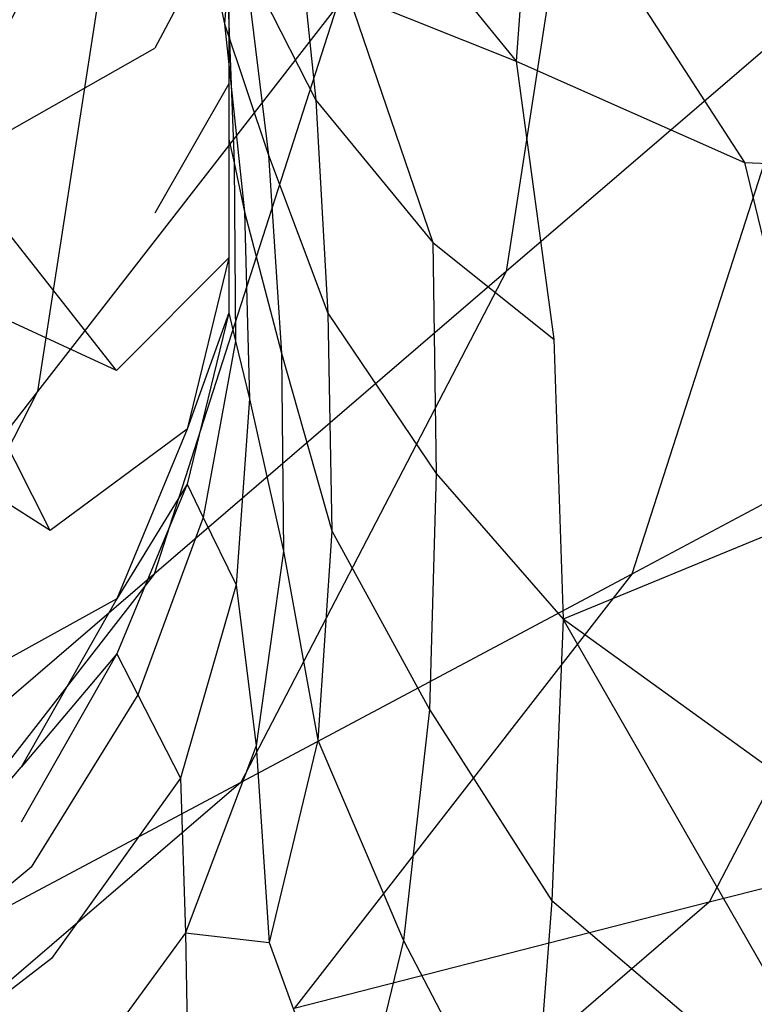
# Model space of a CAD drawing. Extents: x 0 to 0.36, y -0.493 to 0.
# Tile 40 of 53: x 0.222 to 0.27, y -0.256 to -0.192. Entities that reach past the tile are written whole.
import ezdxf

# ---------------------------------------------------------------- set-up
doc = ezdxf.new("R2010")
doc.units = 0
for name, color, linetype in [('L0_DECKEL_N_5688HR__0___REPLACE', 7, 'CONTINUOUS'), ('L2_WC_1_N_5688HR____REPLACEMTFO', 7, 'CONTINUOUS'), ('L3_WC_0_N_5688HR____REPLACEMTFO', 7, 'CONTINUOUS')]:
    doc.layers.add(name, color=color, linetype=linetype)

msp = doc.modelspace()

# ---------------------------------------------------------------- linework, layer by layer
at = {"layer": 'L0_DECKEL_N_5688HR__0___REPLACE', "color": 8}
for points, invisible_edges in [([(0.18, -0.0621, 0.367718), (0.212643, -0.478282, 0.367718), (0.331677, -0.0621, 0.367718), (0.18, -0.0621, 0.367718)], 10), ([(0.331677, -0.0621, 0.367718), (0.212643, -0.478282, 0.367718), (0.244049, -0.468031, 0.367718), (0.331677, -0.0621, 0.367718)], 13), ([(0.331677, -0.0621, 0.367718), (0.244049, -0.468031, 0.367718), (0.273487, -0.451432, 0.367718), (0.331677, -0.0621, 0.367718)], 10)]:
    msp.add_3dface(points, dxfattribs=dict(at, invisible_edges=invisible_edges))
at = {"layer": 'L2_WC_1_N_5688HR____REPLACEMTFO', "color": 8}
for points, invisible_edges in [([(0.213791, -0.166491, 0.224658), (0.213791, -0.206348, 0.209971), (0.229056, -0.17698, 0.224658), (0.213791, -0.166491, 0.224658)], 14), ([(0.253418, -0.208295, 0.224658), (0.259467, -0.169204, 0.244423), (0.242437, -0.191095, 0.224658), (0.253418, -0.208295, 0.224658)], 13), ([(0.259467, -0.169204, 0.244423), (0.253418, -0.208295, 0.224658), (0.273443, -0.191095, 0.244423), (0.259467, -0.169204, 0.244423)], 14), ([(0.223007, -0.216071, 0.209971), (0.229056, -0.17698, 0.224658), (0.213791, -0.206348, 0.209971), (0.223007, -0.216071, 0.209971)], 13), ([(0.229056, -0.17698, 0.224658), (0.223007, -0.216071, 0.209971), (0.242437, -0.191095, 0.224658), (0.229056, -0.17698, 0.224658)], 14), ([(0.230571, -0.227919, 0.209971), (0.242437, -0.191095, 0.224658), (0.223007, -0.216071, 0.209971), (0.230571, -0.227919, 0.209971)], 13), ([(0.242437, -0.191095, 0.224658), (0.230571, -0.227919, 0.209971), (0.253418, -0.208295, 0.224658), (0.242437, -0.191095, 0.224658)], 14), ([(0.261577, -0.227919, 0.224658), (0.273443, -0.191095, 0.244423), (0.253418, -0.208295, 0.224658), (0.261577, -0.227919, 0.224658)], 13), ([(0.273443, -0.191095, 0.244423), (0.261577, -0.227919, 0.224658), (0.283828, -0.216071, 0.244423), (0.273443, -0.191095, 0.244423)], 14), ([(0.213791, -0.206348, 0.209971), (0.201925, -0.243172, 0.200926), (0.223007, -0.216071, 0.209971), (0.213791, -0.206348, 0.209971)], 14), ([(0.236192, -0.241436, 0.209971), (0.253418, -0.208295, 0.224658), (0.230571, -0.227919, 0.209971), (0.236192, -0.241436, 0.209971)], 13), ([(0.253418, -0.208295, 0.224658), (0.236192, -0.241436, 0.209971), (0.261577, -0.227919, 0.224658), (0.253418, -0.208295, 0.224658)], 14), ([(0.205781, -0.249211, 0.200926), (0.223007, -0.216071, 0.209971), (0.201925, -0.243172, 0.200926), (0.205781, -0.249211, 0.200926)], 13), ([(0.223007, -0.216071, 0.209971), (0.205781, -0.249211, 0.200926), (0.230571, -0.227919, 0.209971), (0.223007, -0.216071, 0.209971)], 14), ([(0.266602, -0.249211, 0.224658), (0.283828, -0.216071, 0.244423), (0.261577, -0.227919, 0.224658), (0.266602, -0.249211, 0.224658)], 13), ([(0.283828, -0.216071, 0.244423), (0.266602, -0.249211, 0.224658), (0.290224, -0.243172, 0.244423), (0.283828, -0.216071, 0.244423)], 14), ([(0.208646, -0.256102, 0.200926), (0.230571, -0.227919, 0.209971), (0.205781, -0.249211, 0.200926), (0.208646, -0.256102, 0.200926)], 13), ([(0.230571, -0.227919, 0.209971), (0.208646, -0.256102, 0.200926), (0.236192, -0.241436, 0.209971), (0.230571, -0.227919, 0.209971)], 14), ([(0.239653, -0.256102, 0.209971), (0.261577, -0.227919, 0.224658), (0.236192, -0.241436, 0.209971), (0.239653, -0.256102, 0.209971)], 13), ([(0.261577, -0.227919, 0.224658), (0.239653, -0.256102, 0.209971), (0.266602, -0.249211, 0.224658), (0.261577, -0.227919, 0.224658)], 14), ([(0.210411, -0.263579, 0.200926), (0.236192, -0.241436, 0.209971), (0.208646, -0.256102, 0.200926), (0.210411, -0.263579, 0.200926)], 13), ([(0.236192, -0.241436, 0.209971), (0.210411, -0.263579, 0.200926), (0.239653, -0.256102, 0.209971), (0.236192, -0.241436, 0.209971)], 14), ([(0.268299, -0.271355, 0.224658), (0.290224, -0.243172, 0.244423), (0.266602, -0.249211, 0.224658), (0.268299, -0.271355, 0.224658)], 13), ([(0.290224, -0.243172, 0.244423), (0.268299, -0.271355, 0.224658), (0.292383, -0.271355, 0.244423), (0.290224, -0.243172, 0.244423)], 14), ([(0.240821, -0.271355, 0.209971), (0.266602, -0.249211, 0.224658), (0.239653, -0.256102, 0.209971), (0.240821, -0.271355, 0.209971)], 13), ([(0.266602, -0.249211, 0.224658), (0.240821, -0.271355, 0.209971), (0.268299, -0.271355, 0.224658), (0.266602, -0.249211, 0.224658)], 14)]:
    msp.add_3dface(points, dxfattribs=dict(at, invisible_edges=invisible_edges))
at = {"layer": 'L3_WC_0_N_5688HR____REPLACEMTFO', "color": 8}
for points, invisible_edges in [([(0.255144, -0.179988, 0.198841), (0.254068, -0.194629, 0.183092), (0.242741, -0.180675, 0.183092), (0.255144, -0.179988, 0.198841)], 14), ([(0.255144, -0.179988, 0.198841), (0.268896, -0.201215, 0.198841), (0.254068, -0.194629, 0.183092), (0.255144, -0.179988, 0.198841)], 14), ([(0.255144, -0.179988, 0.198841), (0.270178, -0.180113, 0.214591), (0.268896, -0.201215, 0.198841), (0.255144, -0.179988, 0.198841)], 14), ([(0.270178, -0.180113, 0.214591), (0.281367, -0.201774, 0.214591), (0.268896, -0.201215, 0.198841), (0.270178, -0.180113, 0.214591)], 14), ([(0.230622, -0.182446, 0.017621), (0.217495, -0.192094, 0.005033), (0.217495, -0.180745, 0.005033), (0.230622, -0.182446, 0.017621)], 13), ([(0.232662, -0.180319, 0.092442), (0.235135, -0.192226, 0.092442), (0.235331, -0.189619, 0.071518), (0.232662, -0.180319, 0.092442)], 14), ([(0.232662, -0.180319, 0.092442), (0.23644, -0.188085, 0.117492), (0.235135, -0.192226, 0.092442), (0.232662, -0.180319, 0.092442)], 14), ([(0.242741, -0.180675, 0.183092), (0.254068, -0.194629, 0.183092), (0.243154, -0.190273, 0.164623), (0.242741, -0.180675, 0.183092)], 14), ([(0.217495, -0.192094, 0.005033), (0.230622, -0.182446, 0.017621), (0.230622, -0.193795, 0.017621), (0.217495, -0.192094, 0.005033)], 14), ([(0.235426, -0.184769, 0.034816), (0.230622, -0.193795, 0.017621), (0.230622, -0.182446, 0.017621), (0.235426, -0.184769, 0.034816)], 14), ([(0.239696, -0.18401, 0.142013), (0.24106, -0.197166, 0.142013), (0.23644, -0.188085, 0.117492), (0.239696, -0.18401, 0.142013)], 14), ([(0.239696, -0.18401, 0.142013), (0.243154, -0.190273, 0.164623), (0.24106, -0.197166, 0.142013), (0.239696, -0.18401, 0.142013)], 14), ([(0.230622, -0.193795, 0.017621), (0.235426, -0.184769, 0.034816), (0.235426, -0.196118, 0.034816), (0.230622, -0.193795, 0.017621)], 13), ([(0.235426, -0.188342, 0.061264), (0.235426, -0.196118, 0.034816), (0.235426, -0.184769, 0.034816), (0.235426, -0.188342, 0.061264)], 14), ([(0.23644, -0.188085, 0.117492), (0.237992, -0.200737, 0.117492), (0.235135, -0.192226, 0.092442), (0.23644, -0.188085, 0.117492)], 14), ([(0.235426, -0.188342, 0.061264), (0.235331, -0.189619, 0.071518), (0.235426, -0.199691, 0.061264), (0.235426, -0.188342, 0.061264)], 14), ([(0.235426, -0.196118, 0.034816), (0.235426, -0.188342, 0.061264), (0.235426, -0.199691, 0.061264), (0.235426, -0.196118, 0.034816)], 13), ([(0.23644, -0.188085, 0.117492), (0.24106, -0.197166, 0.142013), (0.237992, -0.200737, 0.117492), (0.23644, -0.188085, 0.117492)], 14), ([(0.235331, -0.189619, 0.071518), (0.235135, -0.192226, 0.092442), (0.235758, -0.201241, 0.071518), (0.235331, -0.189619, 0.071518)], 14), ([(0.235331, -0.189619, 0.071518), (0.235758, -0.201241, 0.071518), (0.235426, -0.199691, 0.061264), (0.235331, -0.189619, 0.071518)], 14), ([(0.243154, -0.190273, 0.164623), (0.248666, -0.206397, 0.164623), (0.24106, -0.197166, 0.142013), (0.243154, -0.190273, 0.164623)], 14), ([(0.243154, -0.190273, 0.164623), (0.254068, -0.194629, 0.183092), (0.248666, -0.206397, 0.164623), (0.243154, -0.190273, 0.164623)], 14), ([(0.230622, -0.193795, 0.017621), (0.217495, -0.201221, 0.005033), (0.217495, -0.192094, 0.005033), (0.230622, -0.193795, 0.017621)], 13), ([(0.235135, -0.192226, 0.092442), (0.236436, -0.204405, 0.092442), (0.235758, -0.201241, 0.071518), (0.235135, -0.192226, 0.092442)], 14), ([(0.235135, -0.192226, 0.092442), (0.237992, -0.200737, 0.117492), (0.236436, -0.204405, 0.092442), (0.235135, -0.192226, 0.092442)], 14), ([(0.217495, -0.201221, 0.005033), (0.230622, -0.193795, 0.017621), (0.230622, -0.204491, 0.017621), (0.217495, -0.201221, 0.005033)], 14), ([(0.235426, -0.196118, 0.034816), (0.230622, -0.204491, 0.017621), (0.230622, -0.193795, 0.017621), (0.235426, -0.196118, 0.034816)], 14), ([(0.254068, -0.194629, 0.183092), (0.256529, -0.212664, 0.183092), (0.248666, -0.206397, 0.164623), (0.254068, -0.194629, 0.183092)], 14), ([(0.254068, -0.194629, 0.183092), (0.268896, -0.201215, 0.198841), (0.256529, -0.212664, 0.183092), (0.254068, -0.194629, 0.183092)], 14), ([(0.230622, -0.204491, 0.017621), (0.235426, -0.196118, 0.034816), (0.235426, -0.207389, 0.034816), (0.230622, -0.204491, 0.017621)], 13), ([(0.235426, -0.199691, 0.061264), (0.235426, -0.207389, 0.034816), (0.235426, -0.196118, 0.034816), (0.235426, -0.199691, 0.061264)], 14), ([(0.24106, -0.197166, 0.142013), (0.24185, -0.210994, 0.142013), (0.237992, -0.200737, 0.117492), (0.24106, -0.197166, 0.142013)], 14), ([(0.24106, -0.197166, 0.142013), (0.248666, -0.206397, 0.164623), (0.24185, -0.210994, 0.142013), (0.24106, -0.197166, 0.142013)], 14), ([(0.235426, -0.199691, 0.061264), (0.235758, -0.201241, 0.071518), (0.235426, -0.210962, 0.061264), (0.235426, -0.199691, 0.061264)], 14), ([(0.235426, -0.207389, 0.034816), (0.235426, -0.199691, 0.061264), (0.235426, -0.210962, 0.061264), (0.235426, -0.207389, 0.034816)], 13), ([(0.237992, -0.200737, 0.117492), (0.238834, -0.21358, 0.117492), (0.236436, -0.204405, 0.092442), (0.237992, -0.200737, 0.117492)], 14), ([(0.237992, -0.200737, 0.117492), (0.24185, -0.210994, 0.142013), (0.238834, -0.21358, 0.117492), (0.237992, -0.200737, 0.117492)], 14), ([(0.268896, -0.201215, 0.198841), (0.274349, -0.22376, 0.198841), (0.256529, -0.212664, 0.183092), (0.268896, -0.201215, 0.198841)], 14), ([(0.268896, -0.201215, 0.198841), (0.281367, -0.201774, 0.214591), (0.274349, -0.22376, 0.198841), (0.268896, -0.201215, 0.198841)], 14), ([(0.217495, -0.201221, 0.005033), (0.228131, -0.214701, 0.017621), (0.215615, -0.208928, 0.005033), (0.217495, -0.201221, 0.005033)], 13), ([(0.228131, -0.214701, 0.017621), (0.217495, -0.201221, 0.005033), (0.230622, -0.204491, 0.017621), (0.228131, -0.214701, 0.017621)], 14), ([(0.235758, -0.201241, 0.071518), (0.235865, -0.212801, 0.071518), (0.235426, -0.210962, 0.061264), (0.235758, -0.201241, 0.071518)], 14), ([(0.235758, -0.201241, 0.071518), (0.236436, -0.204405, 0.092442), (0.235865, -0.212801, 0.071518), (0.235758, -0.201241, 0.071518)], 14), ([(0.236436, -0.204405, 0.092442), (0.236762, -0.216553, 0.092442), (0.235865, -0.212801, 0.071518), (0.236436, -0.204405, 0.092442)], 14), ([(0.236436, -0.204405, 0.092442), (0.238834, -0.21358, 0.117492), (0.236762, -0.216553, 0.092442), (0.236436, -0.204405, 0.092442)], 14), ([(0.235426, -0.207389, 0.034816), (0.228131, -0.214701, 0.017621), (0.230622, -0.204491, 0.017621), (0.235426, -0.207389, 0.034816)], 14), ([(0.248666, -0.206397, 0.164623), (0.248883, -0.22139, 0.164623), (0.24185, -0.210994, 0.142013), (0.248666, -0.206397, 0.164623)], 14), ([(0.248666, -0.206397, 0.164623), (0.256529, -0.212664, 0.183092), (0.248883, -0.22139, 0.164623), (0.248666, -0.206397, 0.164623)], 14), ([(0.228131, -0.214701, 0.017621), (0.235426, -0.207389, 0.034816), (0.232712, -0.218514, 0.034816), (0.228131, -0.214701, 0.017621)], 13), ([(0.235426, -0.210962, 0.061264), (0.232712, -0.218514, 0.034816), (0.235426, -0.207389, 0.034816), (0.235426, -0.210962, 0.061264)], 14), ([(0.215615, -0.208928, 0.005033), (0.223827, -0.225086, 0.017621), (0.212008, -0.21763, 0.005033), (0.215615, -0.208928, 0.005033)], 13), ([(0.223827, -0.225086, 0.017621), (0.215615, -0.208928, 0.005033), (0.228131, -0.214701, 0.017621), (0.223827, -0.225086, 0.017621)], 14), ([(0.235426, -0.210962, 0.061264), (0.235865, -0.212801, 0.071518), (0.232712, -0.222087, 0.061264), (0.235426, -0.210962, 0.061264)], 14), ([(0.232712, -0.218514, 0.034816), (0.235426, -0.210962, 0.061264), (0.232712, -0.222087, 0.061264), (0.232712, -0.218514, 0.034816)], 13), ([(0.24185, -0.210994, 0.142013), (0.242114, -0.2251, 0.142013), (0.238834, -0.21358, 0.117492), (0.24185, -0.210994, 0.142013)], 14), ([(0.24185, -0.210994, 0.142013), (0.248883, -0.22139, 0.164623), (0.242114, -0.2251, 0.142013), (0.24185, -0.210994, 0.142013)], 14), ([(0.256529, -0.212664, 0.183092), (0.257122, -0.23083, 0.183092), (0.248883, -0.22139, 0.164623), (0.256529, -0.212664, 0.183092)], 14), ([(0.274349, -0.22376, 0.198841), (0.257122, -0.23083, 0.183092), (0.256529, -0.212664, 0.183092), (0.274349, -0.22376, 0.198841)], 14), ([(0.235865, -0.212801, 0.071518), (0.233763, -0.224234, 0.071518), (0.232712, -0.222087, 0.061264), (0.235865, -0.212801, 0.071518)], 14), ([(0.235865, -0.212801, 0.071518), (0.236762, -0.216553, 0.092442), (0.233763, -0.224234, 0.071518), (0.235865, -0.212801, 0.071518)], 14), ([(0.238834, -0.21358, 0.117492), (0.238978, -0.22643, 0.117492), (0.236762, -0.216553, 0.092442), (0.238834, -0.21358, 0.117492)], 14), ([(0.238834, -0.21358, 0.117492), (0.242114, -0.2251, 0.142013), (0.238978, -0.22643, 0.117492), (0.238834, -0.21358, 0.117492)], 14), ([(0.232712, -0.218514, 0.034816), (0.223827, -0.225086, 0.017621), (0.228131, -0.214701, 0.017621), (0.232712, -0.218514, 0.034816)], 14), ([(0.236762, -0.216553, 0.092442), (0.235908, -0.228616, 0.092442), (0.233763, -0.224234, 0.071518), (0.236762, -0.216553, 0.092442)], 14), ([(0.236762, -0.216553, 0.092442), (0.238978, -0.22643, 0.117492), (0.235908, -0.228616, 0.092442), (0.236762, -0.216553, 0.092442)], 14), ([(0.218168, -0.235027, 0.017621), (0.212008, -0.21763, 0.005033), (0.223827, -0.225086, 0.017621), (0.218168, -0.235027, 0.017621)], 14), ([(0.223827, -0.225086, 0.017621), (0.232712, -0.218514, 0.034816), (0.228153, -0.229515, 0.034816), (0.223827, -0.225086, 0.017621)], 13), ([(0.232712, -0.222087, 0.061264), (0.228153, -0.229515, 0.034816), (0.232712, -0.218514, 0.034816), (0.232712, -0.222087, 0.061264)], 14), ([(0.248883, -0.22139, 0.164623), (0.24845, -0.236702, 0.164623), (0.242114, -0.2251, 0.142013), (0.248883, -0.22139, 0.164623)], 14), ([(0.248883, -0.22139, 0.164623), (0.257122, -0.23083, 0.183092), (0.24845, -0.236702, 0.164623), (0.248883, -0.22139, 0.164623)], 14), ([(0.232712, -0.222087, 0.061264), (0.233763, -0.224234, 0.071518), (0.228153, -0.233088, 0.061264), (0.232712, -0.222087, 0.061264)], 14), ([(0.228153, -0.229515, 0.034816), (0.232712, -0.222087, 0.061264), (0.228153, -0.233088, 0.061264), (0.228153, -0.229515, 0.034816)], 13), ([(0.277694, -0.245711, 0.198841), (0.257122, -0.23083, 0.183092), (0.274349, -0.22376, 0.198841), (0.277694, -0.245711, 0.198841)], 14), ([(0.233763, -0.224234, 0.071518), (0.229514, -0.235741, 0.071518), (0.228153, -0.233088, 0.061264), (0.233763, -0.224234, 0.071518)], 14), ([(0.233763, -0.224234, 0.071518), (0.235908, -0.228616, 0.092442), (0.229514, -0.235741, 0.071518), (0.233763, -0.224234, 0.071518)], 14), ([(0.228153, -0.229515, 0.034816), (0.218168, -0.235027, 0.017621), (0.223827, -0.225086, 0.017621), (0.228153, -0.229515, 0.034816)], 14), ([(0.242114, -0.2251, 0.142013), (0.241193, -0.238699, 0.142013), (0.238978, -0.22643, 0.117492), (0.242114, -0.2251, 0.142013)], 14), ([(0.242114, -0.2251, 0.142013), (0.24845, -0.236702, 0.164623), (0.241193, -0.238699, 0.142013), (0.242114, -0.2251, 0.142013)], 14), ([(0.238978, -0.22643, 0.117492), (0.237193, -0.239062, 0.117492), (0.235908, -0.228616, 0.092442), (0.238978, -0.22643, 0.117492)], 14), ([(0.238978, -0.22643, 0.117492), (0.241193, -0.238699, 0.142013), (0.237193, -0.239062, 0.117492), (0.238978, -0.22643, 0.117492)], 14), ([(0.235908, -0.228616, 0.092442), (0.232292, -0.241153, 0.092442), (0.229514, -0.235741, 0.071518), (0.235908, -0.228616, 0.092442)], 14), ([(0.235908, -0.228616, 0.092442), (0.237193, -0.239062, 0.117492), (0.232292, -0.241153, 0.092442), (0.235908, -0.228616, 0.092442)], 14), ([(0.218168, -0.235027, 0.017621), (0.228153, -0.229515, 0.034816), (0.221936, -0.240436, 0.034816), (0.218168, -0.235027, 0.017621)], 13), ([(0.228153, -0.233088, 0.061264), (0.221936, -0.240436, 0.034816), (0.228153, -0.229515, 0.034816), (0.228153, -0.233088, 0.061264)], 14), ([(0.257122, -0.23083, 0.183092), (0.256384, -0.249114, 0.183092), (0.24845, -0.236702, 0.164623), (0.257122, -0.23083, 0.183092)], 14), ([(0.278372, -0.267834, 0.198841), (0.256384, -0.249114, 0.183092), (0.257122, -0.23083, 0.183092), (0.278372, -0.267834, 0.198841)], 14), ([(0.278372, -0.267834, 0.198841), (0.257122, -0.23083, 0.183092), (0.277694, -0.245711, 0.198841), (0.278372, -0.267834, 0.198841)], 14), ([(0.228153, -0.233088, 0.061264), (0.229514, -0.235741, 0.071518), (0.221936, -0.244009, 0.061264), (0.228153, -0.233088, 0.061264)], 14), ([(0.221936, -0.240436, 0.034816), (0.228153, -0.233088, 0.061264), (0.221936, -0.244009, 0.061264), (0.221936, -0.240436, 0.034816)], 13), ([(0.210812, -0.25002, 0.034816), (0.218168, -0.235027, 0.017621), (0.221936, -0.240436, 0.034816), (0.210812, -0.25002, 0.034816)], 14), ([(0.229514, -0.235741, 0.071518), (0.222584, -0.24692, 0.071518), (0.221936, -0.244009, 0.061264), (0.229514, -0.235741, 0.071518)], 14), ([(0.229514, -0.235741, 0.071518), (0.232292, -0.241153, 0.092442), (0.222584, -0.24692, 0.071518), (0.229514, -0.235741, 0.071518)], 14), ([(0.24845, -0.236702, 0.164623), (0.246771, -0.251697, 0.164623), (0.241193, -0.238699, 0.142013), (0.24845, -0.236702, 0.164623)], 14), ([(0.24845, -0.236702, 0.164623), (0.256384, -0.249114, 0.183092), (0.246771, -0.251697, 0.164623), (0.24845, -0.236702, 0.164623)], 14), ([(0.241193, -0.238699, 0.142013), (0.238046, -0.251811, 0.142013), (0.237193, -0.239062, 0.117492), (0.241193, -0.238699, 0.142013)], 14), ([(0.241193, -0.238699, 0.142013), (0.246771, -0.251697, 0.164623), (0.238046, -0.251811, 0.142013), (0.241193, -0.238699, 0.142013)], 14), ([(0.237193, -0.239062, 0.117492), (0.232606, -0.251183, 0.117492), (0.232292, -0.241153, 0.092442), (0.237193, -0.239062, 0.117492)], 14), ([(0.237193, -0.239062, 0.117492), (0.238046, -0.251811, 0.142013), (0.232606, -0.251183, 0.117492), (0.237193, -0.239062, 0.117492)], 14), ([(0.221936, -0.240436, 0.034816), (0.210812, -0.253593, 0.061264), (0.210812, -0.25002, 0.034816), (0.221936, -0.240436, 0.034816)], 13), ([(0.210812, -0.253593, 0.061264), (0.221936, -0.240436, 0.034816), (0.221936, -0.244009, 0.061264), (0.210812, -0.253593, 0.061264)], 14), ([(0.232292, -0.241153, 0.092442), (0.223904, -0.252861, 0.092442), (0.222584, -0.24692, 0.071518), (0.232292, -0.241153, 0.092442)], 14), ([(0.232292, -0.241153, 0.092442), (0.232606, -0.251183, 0.117492), (0.223904, -0.252861, 0.092442), (0.232292, -0.241153, 0.092442)], 14), ([(0.211956, -0.255779, 0.071518), (0.210812, -0.253593, 0.061264), (0.221936, -0.244009, 0.061264), (0.211956, -0.255779, 0.071518)], 14), ([(0.222584, -0.24692, 0.071518), (0.211956, -0.255779, 0.071518), (0.221936, -0.244009, 0.061264), (0.222584, -0.24692, 0.071518)], 14), ([(0.21429, -0.260241, 0.092442), (0.211956, -0.255779, 0.071518), (0.222584, -0.24692, 0.071518), (0.21429, -0.260241, 0.092442)], 14), ([(0.223904, -0.252861, 0.092442), (0.21429, -0.260241, 0.092442), (0.222584, -0.24692, 0.071518), (0.223904, -0.252861, 0.092442)], 14), ([(0.256384, -0.249114, 0.183092), (0.255006, -0.2675, 0.183092), (0.246771, -0.251697, 0.164623), (0.256384, -0.249114, 0.183092)], 14), ([(0.276125, -0.289945, 0.198841), (0.255006, -0.2675, 0.183092), (0.256384, -0.249114, 0.183092), (0.276125, -0.289945, 0.198841)], 14), ([(0.278372, -0.267834, 0.198841), (0.276125, -0.289945, 0.198841), (0.256384, -0.249114, 0.183092), (0.278372, -0.267834, 0.198841)], 14), ([(0.232606, -0.251183, 0.117492), (0.224804, -0.261845, 0.117492), (0.223904, -0.252861, 0.092442), (0.232606, -0.251183, 0.117492)], 14), ([(0.232606, -0.251183, 0.117492), (0.232843, -0.263986, 0.142013), (0.224804, -0.261845, 0.117492), (0.232606, -0.251183, 0.117492)], 14), ([(0.232606, -0.251183, 0.117492), (0.238046, -0.251811, 0.142013), (0.232843, -0.263986, 0.142013), (0.232606, -0.251183, 0.117492)], 14), ([(0.238046, -0.251811, 0.142013), (0.243232, -0.266152, 0.164623), (0.232843, -0.263986, 0.142013), (0.238046, -0.251811, 0.142013)], 14), ([(0.246771, -0.251697, 0.164623), (0.243232, -0.266152, 0.164623), (0.238046, -0.251811, 0.142013), (0.246771, -0.251697, 0.164623)], 14), ([(0.246771, -0.251697, 0.164623), (0.255006, -0.2675, 0.183092), (0.243232, -0.266152, 0.164623), (0.246771, -0.251697, 0.164623)], 14), ([(0.214567, -0.269479, 0.117492), (0.21429, -0.260241, 0.092442), (0.223904, -0.252861, 0.092442), (0.214567, -0.269479, 0.117492)], 14), ([(0.224804, -0.261845, 0.117492), (0.214567, -0.269479, 0.117492), (0.223904, -0.252861, 0.092442), (0.224804, -0.261845, 0.117492)], 14)]:
    msp.add_3dface(points, dxfattribs=dict(at, invisible_edges=invisible_edges))

doc.saveas('drawing.dxf')
